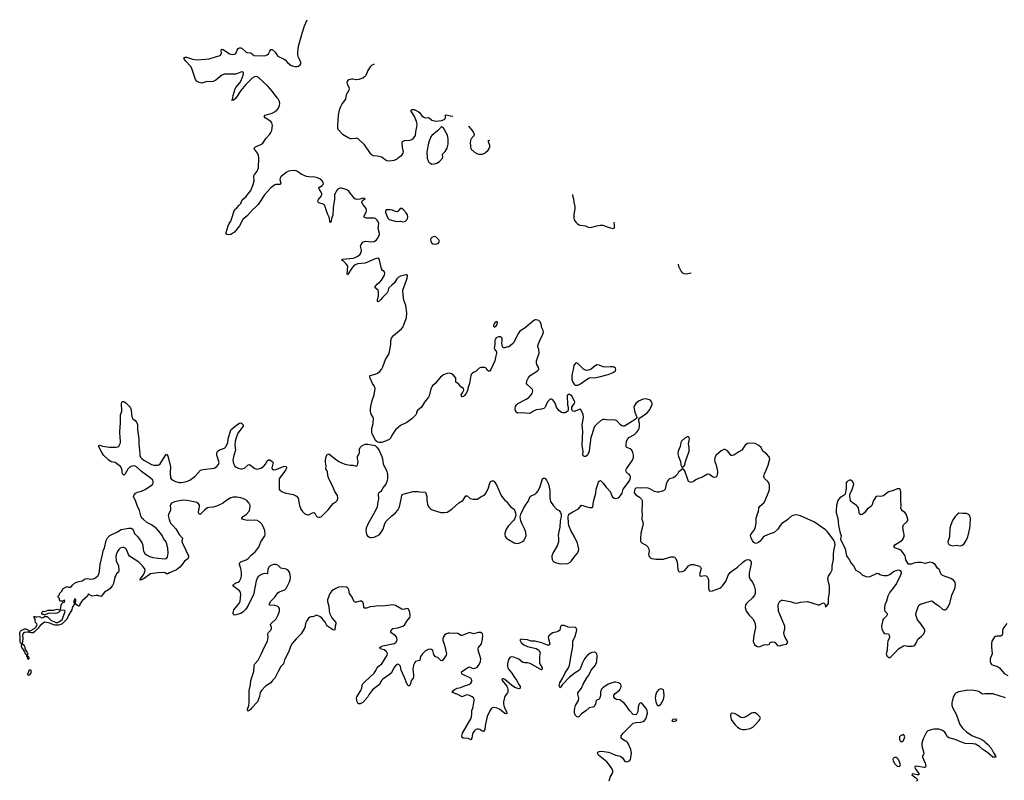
# Model space of a CAD drawing. Header units: inches. Extents: x 1449224 to 1618377, y 389895 to 532950.
# Tile 77 of 105: x 1534655 to 1550311, y 520861 to 532950. Entities that reach past the tile are written whole.
import ezdxf

# ---------------------------------------------------------------- set-up
doc = ezdxf.new("R2010")
doc.units = ezdxf.units.IN
doc.header["$MEASUREMENT"] = 0
for name, color, linetype in [('B5532', 7, 'Continuous'), ('B5533', 7, 'Continuous'), ('B5542', 7, 'Continuous'), ('B5543', 7, 'Continuous'), ('B5552', 7, 'Continuous')]:
    doc.layers.add(name, color=color, linetype=linetype)

msp = doc.modelspace()

# ---------------------------------------------------------------- linework, layer by layer
at = {"layer": 'B5532', "color": 6, "elevation": 500}
for points in [[(1538436, 530000), (1538410, 529973), (1538358, 529930), (1538270, 529835), (1538204, 529776), (1538150, 529676), (1538070, 529574), (1538041, 529550), (1538010, 529536), (1537970, 529531), (1537950, 529536), (1537936, 529550), (1537936, 529570), (1537970, 529671), (1537986, 529710), (1538010, 529747), (1538023, 529777), (1538069, 529930), (1538110, 529962), (1538146, 530000)], [(1539646, 530000), (1539640, 529950), (1539635, 529845), (1539612, 529790), (1539610, 529749), (1539590, 529729), (1539578, 529810), (1539550, 529865), (1539509, 529989), (1539500, 530000)], [(1540000, 529057), (1539987, 529053), (1539965, 529035), (1539937, 529003), (1539870, 528897), (1539864, 528904), (1539871, 529031), (1539862, 529050), (1539838, 529078), (1539797, 529117), (1539773, 529130), (1539781, 529139), (1539795, 529145), (1539959, 529161), (1539990, 529171), (1540000, 529177)], [(1540000, 523694), (1539990, 523693), (1539979, 523699), (1539967, 523710), (1539944, 523770), (1539901, 523830), (1539889, 523890), (1539880, 523910), (1539870, 523922), (1539852, 523932), (1539790, 523937), (1539725, 523930), (1539682, 523910), (1539621, 523870), (1539589, 523830), (1539570, 523787), (1539552, 523730), (1539550, 523702), (1539570, 523630), (1539577, 523550), (1539588, 523508), (1539621, 523441), (1539682, 523370), (1539684, 523350), (1539672, 523310), (1539666, 523254), (1539650, 523249), (1539630, 523257), (1539550, 523313), (1539536, 523330), (1539515, 523375), (1539460, 523440), (1539430, 523464), (1539370, 523484), (1539333, 523467), (1539310, 523461), (1539290, 523462), (1539270, 523456), (1539250, 523439), (1539214, 523390), (1539198, 523350), (1539187, 523290), (1539132, 523188), (1539050, 523110), (1538990, 523037), (1538959, 522990), (1538936, 522910), (1538865, 522775), (1538848, 522712), (1538810, 522670), (1538758, 522582), (1538710, 522484), (1538674, 522446), (1538648, 522410), (1538564, 522356), (1538500, 522290), (1538481, 522259), (1538470, 522193), (1538434, 522106), (1538341, 522010), (1538319, 521981), (1538290, 521961), (1538284, 521964), (1538275, 521990), (1538301, 522050), (1538306, 522094), (1538304, 522290), (1538323, 522377), (1538333, 522450), (1538376, 522590), (1538386, 522690), (1538396, 522710), (1538448, 522772), (1538502, 522878), (1538541, 522970), (1538597, 523070), (1538608, 523130), (1538602, 523190), (1538613, 523210), (1538650, 523247), (1538659, 523270), (1538658, 523290), (1538642, 523330), (1538647, 523350), (1538731, 523429), (1538765, 523490), (1538786, 523550), (1538784, 523590), (1538774, 523610), (1538761, 523621), (1538750, 523630), (1538710, 523640), (1538625, 523645), (1538621, 523650), (1538625, 523670), (1538649, 523710), (1538714, 523770), (1538759, 523841), (1538783, 523857), (1538870, 523889), (1538890, 523909), (1538947, 524013), (1538957, 524050), (1538959, 524090), (1538950, 524159), (1538930, 524189), (1538890, 524219), (1538810, 524232), (1538759, 524279), (1538730, 524290), (1538690, 524290), (1538639, 524270), (1538615, 524250), (1538604, 524230), (1538599, 524210), (1538598, 524150), (1538590, 524145), (1538546, 524146), (1538510, 524139), (1538452, 524108), (1538434, 524086), (1538416, 524030), (1538373, 523810), (1538323, 523717), (1538290, 523641), (1538250, 523580), (1538210, 523539), (1538170, 523513), (1538090, 523490), (1538067, 523487), (1538056, 523496), (1538050, 523510), (1538050, 523530), (1538062, 523570), (1538106, 523630), (1538146, 523670), (1538162, 523710), (1538171, 523811), (1538167, 523850), (1538152, 523872), (1538043, 523950), (1538055, 523970), (1538076, 523990), (1538090, 523998), (1538130, 524009), (1538150, 524026), (1538174, 524070), (1538184, 524110), (1538182, 524162), (1538171, 524230), (1538151, 524290), (1538152, 524310), (1538170, 524336), (1538255, 524365), (1538290, 524388), (1538338, 524442), (1538398, 524490), (1538456, 524564), (1538492, 524650), (1538553, 524747), (1538558, 524770), (1538551, 524829), (1538538, 524870), (1538510, 524925), (1538469, 524970), (1538430, 524991), (1538390, 524994), (1538270, 524988), (1538190, 525010), (1538190, 525030), (1538210, 525052), (1538262, 525090), (1538302, 525138), (1538316, 525170), (1538319, 525230), (1538301, 525270), (1538265, 525310), (1538230, 525330), (1538173, 525350), (1538110, 525362), (1538050, 525363), (1538010, 525351), (1537950, 525312), (1537882, 525258), (1537784, 525216), (1537730, 525201), (1537670, 525198), (1537643, 525190), (1537600, 525160), (1537530, 525089), (1537510, 525091), (1537499, 525110), (1537496, 525130), (1537512, 525210), (1537512, 525232), (1537505, 525250), (1537470, 525276), (1537430, 525289), (1537313, 525310), (1537250, 525313), (1537115, 525285), (1537070, 525266), (1537056, 525250), (1537048, 525230), (1537055, 525175), (1537052, 525150), (1537023, 525090), (1537018, 525070), (1537030, 525006), (1537055, 524950), (1537089, 524909), (1537139, 524859), (1537190, 524769), (1537242, 524710), (1537236, 524664), (1537242, 524630), (1537342, 524430), (1537340, 524410), (1537330, 524381), (1537277, 524343), (1537240, 524290), (1537203, 524250), (1537150, 524208), (1537110, 524188), (1537039, 524161), (1537010, 524145), (1536990, 524144), (1536970, 524157), (1536945, 524165), (1536850, 524159), (1536737, 524143), (1536635, 524070), (1536590, 524046), (1536574, 524046), (1536570, 524041), (1536564, 524050), (1536619, 524121), (1536643, 524170), (1536648, 524210), (1536640, 524230), (1536610, 524272), (1536550, 524329), (1536403, 524423), (1536385, 524450), (1536352, 524530), (1536333, 524550), (1536310, 524561), (1536290, 524563), (1536251, 524550), (1536230, 524529), (1536210, 524499), (1536190, 524450), (1536185, 524415), (1536187, 524350), (1536227, 524270), (1536234, 524190), (1536224, 524170), (1536197, 524143), (1536182, 524118), (1536170, 524088), (1536147, 523990), (1536130, 523957), (1536090, 523904), (1536070, 523887), (1536004, 523850), (1535950, 523783), (1535897, 523797), (1535870, 523800), (1535810, 523787), (1535750, 523819), (1535743, 523817), (1535734, 523786), (1535648, 523712), (1535616, 523670), (1535604, 523636), (1535591, 523629), (1535558, 523650), (1535540, 523680), (1535538, 523690), (1535548, 523710), (1535547, 523727), (1535542, 523742), (1535530, 523746), (1535518, 523710), (1535522, 523650), (1535510, 523638), (1535490, 523604), (1535482, 523570), (1535425, 523475), (1535409, 523430), (1535370, 523385), (1535330, 523350), (1535310, 523339), (1535270, 523326), (1535215, 523325), (1535194, 523330), (1535137, 523357), (1535050, 523373), (1535000, 523340), (1534980, 523320), (1534950, 523278), (1534890, 523220), (1534870, 523207), (1534843, 523203), (1534815, 523210), (1534810, 523218), (1534776, 523216), (1534730, 523208), (1534710, 523194), (1534699, 523170), (1534703, 523110), (1534695, 523030), (1534710, 523019), (1534730, 522993), (1534740, 522940), (1534776, 522890), (1534783, 522870), (1534776, 522850), (1534778, 522838), (1534790, 522836), (1534803, 522810), (1534803, 522790), (1534795, 522785), (1534790, 522782), (1534784, 522790), (1534780, 522820), (1534770, 522829), (1534768, 522850), (1534750, 522865), (1534737, 522897), (1534728, 522910), (1534725, 522925), (1534690, 522970), (1534685, 522990), (1534687, 523027), (1534679, 523039), (1534670, 523042), (1534662, 523070), (1534664, 523130), (1534655, 523190), (1534657, 523210), (1534668, 523232), (1534679, 523241), (1534730, 523266), (1534754, 523270), (1534794, 523250), (1534810, 523234), (1534890, 523276), (1534910, 523295), (1534931, 523330), (1534930, 523346), (1534909, 523369), (1534899, 523390), (1534899, 523410), (1534884, 523450), (1534888, 523470), (1534902, 523462), (1534930, 523459), (1534970, 523463), (1535010, 523443), (1535034, 523450), (1535050, 523466), (1535090, 523464), (1535149, 523409), (1535230, 523367), (1535257, 523370), (1535290, 523387), (1535330, 523419), (1535374, 523530), (1535377, 523550), (1535370, 523562), (1535294, 523566), (1535292, 523550), (1535270, 523529), (1535250, 523519), (1535226, 523514), (1535130, 523519), (1535091, 523509), (1535050, 523486), (1535035, 523495), (1535018, 523498), (1535010, 523506), (1535008, 523530), (1535030, 523551), (1535055, 523545), (1535110, 523566), (1535197, 523563), (1535250, 523581), (1535290, 523572), (1535306, 523574), (1535315, 523645), (1535328, 523672), (1535346, 523694), (1535370, 523694), (1535375, 523715), (1535370, 523726), (1535344, 523716), (1535334, 523706), (1535306, 523710), (1535288, 523728), (1535286, 523750), (1535266, 523770), (1535266, 523790), (1535286, 523810), (1535286, 523830), (1535319, 523861), (1535348, 523912), (1535410, 523941), (1535434, 523930), (1535470, 523931), (1535502, 523970), (1535528, 523992), (1535590, 524023), (1535650, 524033), (1535695, 524065), (1535730, 524069), (1535790, 524059), (1535830, 524061), (1535863, 524077), (1535898, 524110), (1535919, 524150), (1535936, 524290), (1535970, 524451), (1535985, 524510), (1536005, 524555), (1536030, 524670), (1536050, 524717), (1536090, 524753), (1536208, 524810), (1536270, 524846), (1536390, 524870), (1536430, 524867), (1536454, 524850), (1536483, 524783), (1536532, 524730), (1536602, 524630), (1536615, 524595), (1536617, 524537), (1536624, 524504), (1536646, 524466), (1536670, 524445), (1536720, 524420), (1536770, 524404), (1536950, 524382), (1536990, 524388), (1537006, 524410), (1537014, 524470), (1537011, 524550), (1536991, 524630), (1536982, 524650), (1536942, 524702), (1536920, 524750), (1536895, 524790), (1536830, 524865), (1536750, 524922), (1536679, 524959), (1536618, 525010), (1536600, 525030), (1536584, 525064), (1536559, 525150), (1536521, 525230), (1536503, 525290), (1536467, 525370), (1536470, 525390), (1536497, 525423), (1536530, 525439), (1536590, 525458), (1536650, 525484), (1536750, 525551), (1536771, 525570), (1536780, 525590), (1536779, 525610), (1536770, 525630), (1536730, 525670), (1536592, 525770), (1536510, 525841), (1536490, 525852), (1536470, 525857), (1536430, 525851), (1536396, 525830), (1536373, 525807), (1536330, 525734), (1536310, 525712), (1536291, 525731), (1536280, 525810), (1536258, 525850), (1536174, 525914), (1536110, 525925), (1536071, 525950), (1535990, 526030), (1535950, 526090), (1535909, 526170), (1535915, 526185), (1535930, 526187), (1535974, 526174), (1536083, 526157), (1536190, 526157), (1536230, 526168), (1536239, 526181), (1536257, 526223), (1536260, 526250), (1536251, 526310), (1536248, 526392), (1536258, 526550), (1536257, 526670), (1536277, 526730), (1536276, 526850), (1536279, 526870), (1536290, 526881), (1536310, 526881), (1536350, 526854), (1536411, 526790), (1536429, 526750), (1536434, 526674), (1536444, 526624), (1536450, 526610), (1536490, 526578), (1536510, 526554), (1536530, 526514), (1536531, 526430), (1536548, 526290), (1536550, 526210), (1536563, 526050), (1536566, 526026), (1536578, 525998), (1536590, 525983), (1536630, 525949), (1536750, 525882), (1536790, 525871), (1536850, 525872), (1536870, 525877), (1536891, 525890), (1536955, 525990), (1536970, 526020), (1536990, 526044), (1537011, 526011), (1537055, 525850), (1537048, 525750), (1537052, 525670), (1537065, 525650), (1537092, 525630), (1537131, 525609), (1537190, 525595), (1537230, 525595), (1537310, 525608), (1537358, 525630), (1537447, 525693), (1537530, 525790), (1537570, 525802), (1537750, 525824), (1537790, 525846), (1537817, 525883), (1537825, 525910), (1537824, 525930), (1537792, 526030), (1537791, 526069), (1537797, 526083), (1537810, 526099), (1537830, 526112), (1537910, 526140), (1537930, 526155), (1537950, 526192), (1537963, 526230), (1537969, 526290), (1538014, 526430), (1538110, 526510), (1538150, 526535), (1538170, 526542), (1538190, 526534), (1538208, 526510), (1538209, 526490), (1538124, 526376), (1538100, 526320), (1538081, 526250), (1538076, 526190), (1538089, 526110), (1538058, 526022), (1538046, 525950), (1538054, 525894), (1538076, 525856), (1538097, 525837), (1538130, 525820), (1538170, 525810), (1538190, 525810), (1538230, 525822), (1538290, 525875), (1538310, 525878), (1538396, 525816), (1538427, 525807), (1538450, 525809), (1538490, 525821), (1538532, 525850), (1538570, 525890), (1538590, 525937), (1538610, 525956), (1538630, 525952), (1538668, 525930), (1538685, 525910), (1538667, 525830), (1538672, 525810), (1538690, 525793), (1538730, 525799), (1538850, 525850), (1538873, 525853), (1538891, 525850), (1538898, 525830), (1538894, 525810), (1538884, 525790), (1538790, 525671), (1538781, 525650), (1538781, 525510), (1538783, 525490), (1538792, 525472), (1538823, 525450), (1538870, 525430), (1539004, 525404), (1539057, 525377), (1539083, 525343), (1539103, 525230), (1539128, 525170), (1539150, 525135), (1539190, 525097), (1539230, 525078), (1539250, 525080), (1539310, 525114), (1539330, 525118), (1539349, 525109), (1539370, 525062), (1539386, 525050), (1539410, 525042), (1539430, 525041), (1539451, 525049), (1539561, 525159), (1539639, 525261), (1539689, 525290), (1539710, 525314), (1539714, 525350), (1539709, 525390), (1539667, 525450), (1539623, 525550), (1539570, 525650), (1539556, 525704), (1539548, 525768), (1539525, 525810), (1539528, 525852), (1539517, 525917), (1539517, 525950), (1539530, 526006), (1539550, 526047), (1539570, 526048), (1539670, 525968), (1539730, 525927), (1539770, 525907), (1539830, 525887), (1539910, 525871), (1539950, 525871), (1539990, 525858), (1540000, 525858)]]:
    msp.add_lwpolyline(points, dxfattribs=at)
msp.add_lwpolyline([(1534790, 522529), (1534786, 522550), (1534810, 522622), (1534830, 522610), (1534834, 522586), (1534830, 522570), (1534810, 522540)], close=True, dxfattribs=at)
at = {"layer": 'B5533', "color": 6, "elevation": 500}
for points in [[(1538031, 531669), (1538038, 531682), (1538050, 531745), (1538082, 531850), (1538090, 531870), (1538154, 531946), (1538176, 531984), (1538211, 532070), (1538216, 532096), (1538215, 532110), (1538210, 532116), (1538190, 532122), (1538170, 532117), (1538090, 532084), (1537910, 532082), (1537870, 532067), (1537773, 531987), (1537732, 531968), (1537710, 531964), (1537633, 531967), (1537585, 531950), (1537550, 531943), (1537510, 531949), (1537475, 531970), (1537450, 532000), (1537395, 532175), (1537371, 532211), (1537295, 532290), (1537269, 532330), (1537269, 532350), (1537285, 532355), (1537308, 532352), (1537402, 532322), (1537470, 532312), (1537610, 532321), (1537670, 532330), (1537770, 532361), (1537827, 532373), (1537850, 532385), (1537864, 532410), (1537861, 532470), (1537870, 532483), (1537890, 532478), (1537990, 532408), (1538010, 532401), (1538050, 532397), (1538070, 532400), (1538090, 532410), (1538112, 532468), (1538130, 532490), (1538150, 532501), (1538170, 532504), (1538190, 532495), (1538254, 532434), (1538270, 532426), (1538330, 532421), (1538367, 532390), (1538383, 532383), (1538530, 532373), (1538570, 532380), (1538591, 532389), (1538610, 532409), (1538630, 532449), (1538650, 532476), (1538670, 532476), (1538716, 532436), (1538744, 532390), (1538761, 532370), (1538790, 532352), (1538849, 532329), (1538874, 532314), (1538913, 532270), (1538970, 532224), (1539030, 532208), (1539065, 532205), (1539090, 532213), (1539116, 532230), (1539125, 532250), (1539126, 532270), (1539111, 532310), (1539089, 532349), (1539080, 532390), (1539079, 532430), (1539087, 532530), (1539150, 532750), (1539184, 532850), (1539224, 532950)], [(1538146, 530000), (1538155, 530010), (1538170, 530031), (1538194, 530086), (1538250, 530134), (1538310, 530206), (1538330, 530236), (1538370, 530333), (1538382, 530390), (1538376, 530450), (1538378, 530470), (1538388, 530492), (1538427, 530533), (1538450, 530593), (1538458, 530750), (1538452, 530790), (1538437, 530830), (1538391, 530890), (1538381, 530910), (1538403, 530930), (1538490, 530964), (1538523, 530990), (1538573, 531067), (1538633, 531130), (1538650, 531158), (1538662, 531190), (1538671, 531230), (1538673, 531270), (1538671, 531290), (1538663, 531310), (1538648, 531330), (1538560, 531390), (1538543, 531410), (1538557, 531430), (1538670, 531464), (1538719, 531490), (1538744, 531510), (1538770, 531545), (1538788, 531590), (1538791, 531610), (1538784, 531650), (1538766, 531690), (1538751, 531710), (1538674, 531810), (1538604, 531890), (1538450, 532029), (1538430, 532044), (1538410, 532047), (1538390, 532043), (1538350, 532020), (1538250, 531922), (1538174, 531826), (1538090, 531705), (1538050, 531667), (1538031, 531669)], [(1540000, 531995), (1539950, 532006), (1539930, 532006), (1539890, 531995), (1539875, 531985), (1539863, 531970), (1539859, 531950), (1539862, 531930), (1539890, 531870), (1539895, 531850), (1539890, 531830), (1539847, 531753), (1539835, 531685), (1539783, 531617), (1539755, 531565), (1539737, 531510), (1539721, 531430), (1539706, 531266), (1539706, 531226), (1539712, 531210), (1539788, 531130), (1539890, 531070), (1539910, 531063), (1539930, 531061), (1540000, 531069)], [(1539500, 530000), (1539491, 530011), (1539479, 530019), (1539410, 530040), (1539399, 530050), (1539398, 530070), (1539405, 530090), (1539453, 530150), (1539459, 530170), (1539458, 530190), (1539449, 530210), (1539422, 530250), (1539414, 530270), (1539422, 530290), (1539465, 530315), (1539481, 530330), (1539485, 530350), (1539465, 530390), (1539430, 530423), (1539390, 530439), (1539350, 530446), (1539251, 530451), (1539217, 530457), (1539130, 530494), (1539070, 530538), (1539050, 530547), (1539007, 530553), (1538930, 530543), (1538890, 530523), (1538807, 530450), (1538797, 530430), (1538794, 530410), (1538808, 530350), (1538804, 530336), (1538791, 530329), (1538730, 530333), (1538710, 530327), (1538650, 530276), (1538550, 530164), (1538445, 530010), (1538436, 530000)], [(1540000, 530097), (1539985, 530105), (1539913, 530190), (1539890, 530226), (1539870, 530242), (1539830, 530258), (1539770, 530270), (1539750, 530270), (1539721, 530259), (1539708, 530250), (1539694, 530230), (1539669, 530190), (1539662, 530170), (1539662, 530090), (1539650, 530035), (1539646, 530000)]]:
    msp.add_lwpolyline(points, dxfattribs=at)
msp.add_lwpolyline([(1538031, 531669), (1538031, 531669), (1538030, 531666)], close=True, dxfattribs=at)
at = {"layer": 'B5542', "color": 6, "elevation": 500}
for points in [[(1540000, 529177), (1540030, 529194), (1540070, 529224), (1540085, 529250), (1540089, 529289), (1540076, 529350), (1540084, 529376), (1540110, 529413), (1540150, 529430), (1540202, 529422), (1540250, 529420), (1540290, 529427), (1540328, 529450), (1540347, 529470), (1540376, 529530), (1540379, 529550), (1540356, 529630), (1540365, 529710), (1540352, 529750), (1540336, 529770), (1540312, 529790), (1540290, 529798), (1540170, 529796), (1540150, 529800), (1540131, 529811), (1540130, 529830), (1540162, 529890), (1540170, 529910), (1540171, 529930), (1540163, 529950), (1540121, 530000)], [(1543478, 530000), (1543480, 529990), (1543480, 529950), (1543464, 529850), (1543464, 529790), (1543470, 529769), (1543496, 529730), (1543524, 529704), (1543549, 529690), (1543570, 529683), (1543650, 529674), (1543695, 529655), (1543730, 529649), (1543755, 529650), (1543830, 529673), (1543890, 529685), (1543910, 529685), (1543930, 529683), (1544010, 529651), (1544088, 529632), (1544110, 529634), (1544114, 529646), (1544112, 529688), (1544105, 529734)], [(1540000, 525858), (1540010, 525858), (1540029, 525871), (1540034, 525890), (1540036, 525930), (1540029, 525970), (1540029, 526010), (1540054, 526050), (1540059, 526070), (1540056, 526124), (1540068, 526150), (1540100, 526180), (1540126, 526194), (1540150, 526201), (1540190, 526201), (1540310, 526182), (1540335, 526155), (1540370, 526102), (1540411, 526010), (1540423, 525970), (1540435, 525890), (1540494, 525770), (1540500, 525750), (1540504, 525730), (1540504, 525650), (1540495, 525610), (1540475, 525570), (1540430, 525510), (1540412, 525470), (1540398, 525450), (1540366, 525430), (1540355, 525410), (1540358, 525330), (1540348, 525288), (1540340, 525210), (1540313, 525150), (1540190, 524930), (1540167, 524867), (1540159, 524830), (1540168, 524768), (1540185, 524745), (1540209, 524729), (1540230, 524722), (1540250, 524719), (1540290, 524727), (1540370, 524763), (1540393, 524787), (1540435, 524850), (1540459, 524941), (1540481, 524979), (1540570, 525063), (1540630, 525111), (1540666, 525154), (1540692, 525210), (1540722, 525330), (1540729, 525390), (1540750, 525407), (1540790, 525422), (1540910, 525451), (1540990, 525451), (1541010, 525446), (1541110, 525442), (1541128, 525370), (1541127, 525310), (1541138, 525250), (1541150, 525219), (1541170, 525193), (1541193, 525173), (1541230, 525152), (1541350, 525115), (1541405, 525115), (1541450, 525122), (1541527, 525173), (1541637, 525270), (1541701, 525310), (1541750, 525385), (1541770, 525385), (1541819, 525339), (1541867, 525327), (1541910, 525327), (1541930, 525331), (1542004, 525376), (1542030, 525387), (1542050, 525403), (1542071, 525429), (1542110, 525510), (1542125, 525570), (1542143, 525610), (1542150, 525617), (1542170, 525621), (1542190, 525619), (1542201, 525610), (1542238, 525558), (1542311, 525390), (1542335, 525350), (1542370, 525311), (1542396, 525290), (1542461, 525210), (1542516, 525170), (1542541, 525110), (1542546, 525070), (1542521, 525010), (1542507, 524990), (1542421, 524899), (1542389, 524850), (1542369, 524789), (1542368, 524768), (1542376, 524736), (1542398, 524710), (1542427, 524687), (1542516, 524636), (1542550, 524626), (1542590, 524630), (1542610, 524637), (1542650, 524656), (1542670, 524673), (1542694, 524710), (1542706, 524754), (1542701, 524801), (1542687, 524847), (1542644, 524930), (1542624, 524984), (1542613, 525050), (1542621, 525090), (1542673, 525190), (1542709, 525250), (1542741, 525290), (1542773, 525370), (1542790, 525384), (1542850, 525407), (1542870, 525423), (1542898, 525462), (1542932, 525530), (1542970, 525650), (1542990, 525671), (1543010, 525656), (1543030, 525631), (1543064, 525570), (1543083, 525470), (1543087, 525347), (1543097, 525290), (1543141, 525221), (1543191, 525170), (1543231, 525150), (1543256, 525116), (1543267, 525090), (1543264, 525050), (1543247, 524987), (1543245, 524885), (1543221, 524790), (1543215, 524750), (1543223, 524710), (1543221, 524650), (1543200, 524590), (1543133, 524470), (1543118, 524430), (1543115, 524410), (1543123, 524370), (1543134, 524350), (1543150, 524334), (1543190, 524316), (1543250, 524304), (1543370, 524305), (1543410, 524328), (1543429, 524350), (1543487, 524430), (1543522, 524470), (1543534, 524490), (1543545, 524530), (1543543, 524557), (1543526, 524630), (1543476, 524730), (1543417, 524830), (1543389, 524910), (1543381, 524950), (1543377, 525050), (1543389, 525090), (1543449, 525130), (1543542, 525178), (1543590, 525233), (1543610, 525230), (1543673, 525207), (1543723, 525197), (1543750, 525198), (1543768, 525210), (1543776, 525244), (1543778, 525290), (1543816, 525424), (1543824, 525490), (1543859, 525601), (1543870, 525618), (1543890, 525626), (1543930, 525591), (1543979, 525519), (1544044, 525450), (1544077, 525370), (1544110, 525344), (1544130, 525339), (1544170, 525351), (1544190, 525364), (1544210, 525387), (1544233, 525427), (1544252, 525488), (1544350, 525622), (1544368, 525670), (1544368, 525690), (1544358, 525710), (1544345, 525725), (1544310, 525750), (1544296, 525770), (1544295, 525790), (1544302, 525810), (1544398, 525950), (1544414, 525990), (1544417, 526030), (1544407, 526070), (1544386, 526110), (1544364, 526130), (1544310, 526150), (1544301, 526161), (1544296, 526190), (1544306, 526250), (1544325, 526290), (1544343, 526310), (1544430, 526358), (1544464, 526390), (1544496, 526430), (1544505, 526450), (1544512, 526490), (1544510, 526530), (1544499, 526570), (1544501, 526599), (1544517, 526623), (1544590, 526668), (1544630, 526700), (1544662, 526738), (1544712, 526828), (1544713, 526850), (1544707, 526870), (1544691, 526891), (1544670, 526907), (1544610, 526925), (1544570, 526920), (1544494, 526886), (1544451, 526850), (1544425, 526810), (1544420, 526790), (1544437, 526710), (1544463, 526650), (1544466, 526630), (1544458, 526610), (1544444, 526596), (1544270, 526489), (1544250, 526489), (1544230, 526497), (1544210, 526512), (1544150, 526576), (1544130, 526585), (1544090, 526590), (1544030, 526585), (1543990, 526588), (1543950, 526597), (1543930, 526595), (1543890, 526572), (1543830, 526524), (1543797, 526483), (1543783, 526457), (1543759, 526370), (1543736, 526310), (1543714, 526146), (1543710, 526090), (1543702, 526058), (1543679, 526021), (1543650, 526005), (1543628, 526010), (1543609, 526029), (1543614, 526086), (1543600, 526190), (1543608, 526410), (1543600, 526510), (1543620, 526630), (1543614, 526674), (1543583, 526743), (1543570, 526758), (1543550, 526755), (1543490, 526729), (1543470, 526725), (1543449, 526729), (1543440, 526740), (1543435, 526755), (1543435, 526790), (1543454, 526826), (1543478, 526850), (1543482, 526870), (1543434, 526970), (1543410, 526989), (1543390, 526998), (1543362, 526978), (1543363, 526830), (1543378, 526790), (1543377, 526757), (1543371, 526729), (1543330, 526704), (1543310, 526699), (1543290, 526702), (1543270, 526709), (1543230, 526737), (1543192, 526792), (1543170, 526853), (1543150, 526889), (1543130, 526910), (1543110, 526920), (1543090, 526918), (1543050, 526875), (1543026, 526830), (1543018, 526802), (1543010, 526789), (1542988, 526772), (1542950, 526762), (1542870, 526751), (1542827, 526730), (1542795, 526705), (1542768, 526692), (1542630, 526701), (1542570, 526698), (1542550, 526710), (1542535, 526750), (1542533, 526770), (1542539, 526801), (1542554, 526830), (1542575, 526850), (1542710, 526920), (1542750, 526945), (1542790, 526985), (1542805, 527010), (1542814, 527050), (1542807, 527070), (1542790, 527092), (1542730, 527144), (1542716, 527170), (1542721, 527210), (1542738, 527250), (1542770, 527296), (1542890, 527368), (1542909, 527390), (1542905, 527425), (1542877, 527470), (1542873, 527493), (1542874, 527530), (1542913, 527650), (1542910, 527708), (1542893, 527750), (1542893, 527770), (1542930, 527861), (1542976, 527950), (1542985, 527990), (1542980, 528010), (1542960, 528050), (1542948, 528110), (1542930, 528146), (1542910, 528167), (1542870, 528179), (1542850, 528177), (1542830, 528167), (1542690, 528053), (1542610, 527997), (1542588, 527970), (1542505, 527815), (1542490, 527796), (1542430, 527747), (1542410, 527749), (1542370, 527737), (1542350, 527737), (1542334, 527750), (1542319, 527810), (1542328, 527850), (1542327, 527887), (1542308, 527908), (1542269, 527909), (1542230, 527893), (1542216, 527870), (1542210, 527850), (1542211, 527790), (1542201, 527730), (1542208, 527710), (1542235, 527670), (1542237, 527650), (1542225, 527610), (1542210, 527530), (1542146, 527390), (1542130, 527365), (1542110, 527366), (1542096, 527376), (1542070, 527409), (1542050, 527424), (1541990, 527423), (1541963, 527410), (1541915, 527365), (1541870, 527345), (1541850, 527329), (1541833, 527310), (1541827, 527293), (1541808, 527170), (1541781, 527090), (1541773, 527050), (1541750, 527004), (1541730, 526975), (1541710, 526962), (1541690, 526958), (1541678, 526970), (1541675, 526990), (1541698, 527022), (1541718, 527062), (1541714, 527090), (1541670, 527113), (1541636, 527156), (1541588, 527188), (1541589, 527250), (1541581, 527270), (1541550, 527306), (1541523, 527323), (1541490, 527331), (1541450, 527326), (1541396, 527304), (1541345, 527270), (1541259, 527170), (1541217, 527130), (1541195, 527085), (1541167, 526973), (1541155, 526950), (1541091, 526870), (1541043, 526790), (1540980, 526740), (1540965, 526710), (1540964, 526690), (1540955, 526670), (1540890, 526604), (1540810, 526549), (1540710, 526499), (1540671, 526470), (1540631, 526430), (1540578, 526350), (1540557, 526303), (1540530, 526279), (1540471, 526249), (1540410, 526229), (1540368, 526228), (1540340, 526240), (1540319, 526259), (1540259, 526370), (1540254, 526390), (1540255, 526450), (1540274, 526530), (1540279, 526610), (1540270, 526638), (1540242, 526682), (1540233, 526730), (1540233, 526770), (1540245, 526830), (1540261, 526899), (1540293, 526990), (1540306, 527090), (1540292, 527130), (1540267, 527170), (1540227, 527250), (1540221, 527279), (1540224, 527290), (1540230, 527294), (1540310, 527314), (1540347, 527333), (1540381, 527359), (1540410, 527390), (1540432, 527430), (1540472, 527548), (1540517, 527623), (1540535, 527670), (1540557, 527790), (1540557, 527850), (1540567, 527890), (1540597, 527930), (1540724, 528036), (1540751, 528069), (1540760, 528090), (1540804, 528210), (1540809, 528289), (1540795, 528410), (1540761, 528490), (1540751, 528571), (1540748, 528650), (1540808, 528810), (1540823, 528870), (1540819, 528890), (1540810, 528895), (1540794, 528894), (1540710, 528873), (1540673, 528850), (1540654, 528830), (1540615, 528765), (1540570, 528731), (1540527, 528690), (1540517, 528670), (1540507, 528630), (1540496, 528610), (1540424, 528536), (1540390, 528495), (1540370, 528477), (1540350, 528467), (1540344, 528470), (1540342, 528490), (1540361, 528559), (1540363, 528623), (1540353, 528653), (1540309, 528690), (1540310, 528710), (1540347, 528750), (1540383, 528777), (1540410, 528810), (1540455, 528890), (1540462, 528922), (1540453, 528950), (1540426, 528966), (1540407, 528990), (1540374, 529134), (1540358, 529158), (1540350, 529162), (1540310, 529151), (1540150, 529079), (1540031, 529069), (1540000, 529057)], [(1545126, 529063), (1545130, 529030), (1545171, 528950), (1545190, 528927), (1545215, 528915), (1545250, 528913), (1545330, 528928), (1545331, 528929)], [(1544026, 520854), (1544044, 520910), (1544078, 520962), (1544085, 520990), (1544084, 521010), (1544068, 521050), (1544050, 521080), (1543990, 521154), (1543860, 521260), (1543844, 521290), (1543849, 521310), (1543870, 521321), (1543910, 521325), (1544010, 521311), (1544050, 521299), (1544130, 521260), (1544210, 521243), (1544238, 521218), (1544270, 521171), (1544290, 521159), (1544310, 521156), (1544350, 521171), (1544367, 521193), (1544375, 521225), (1544381, 521290), (1544371, 521350), (1544337, 521437), (1544321, 521461), (1544310, 521472), (1544244, 521510), (1544221, 521530), (1544217, 521550), (1544221, 521570), (1544249, 521610), (1544410, 521767), (1544450, 521781), (1544530, 521785), (1544570, 521796), (1544589, 521810), (1544615, 521845), (1544629, 521890), (1544636, 521930), (1544633, 521970), (1544613, 522010), (1544550, 522085), (1544530, 522092), (1544510, 522084), (1544499, 522061), (1544491, 522030), (1544484, 521950), (1544470, 521918), (1544450, 521902), (1544410, 521909), (1544350, 521969), (1544300, 522050), (1544267, 522087), (1544198, 522138), (1544145, 522145), (1544120, 522160), (1544103, 522190), (1544104, 522216), (1544121, 522239), (1544190, 522294), (1544204, 522310), (1544215, 522330), (1544218, 522350), (1544218, 522370), (1544209, 522390), (1544178, 522410), (1544130, 522423), (1544110, 522421), (1544010, 522390), (1543925, 522330), (1543908, 522310), (1543890, 522270), (1543890, 522210), (1543880, 522170), (1543867, 522153), (1543822, 522130), (1543813, 522070), (1543790, 522035), (1543770, 522023), (1543710, 522012), (1543657, 521963), (1543590, 521920), (1543548, 521872), (1543530, 521865), (1543510, 521873), (1543493, 521890), (1543478, 521930), (1543476, 521970), (1543483, 522010), (1543494, 522050), (1543538, 522130), (1543545, 522165), (1543543, 522190), (1543528, 522230), (1543528, 522250), (1543590, 522327), (1543613, 522390), (1543671, 522489), (1543704, 522530), (1543740, 522610), (1543810, 522690), (1543831, 522750), (1543838, 522838), (1543830, 522870), (1543821, 522881), (1543811, 522891), (1543790, 522898), (1543750, 522894), (1543730, 522884), (1543690, 522855), (1543650, 522812), (1543630, 522783), (1543604, 522730), (1543568, 522632), (1543554, 522610), (1543490, 522569), (1543400, 522500), (1543283, 522377), (1543250, 522333), (1543237, 522350), (1543233, 522370), (1543245, 522410), (1543292, 522488), (1543329, 522571), (1543383, 522650), (1543397, 522690), (1543410, 522750), (1543422, 522850), (1543452, 522990), (1543449, 523050), (1543453, 523070), (1543490, 523154), (1543514, 523250), (1543510, 523276), (1543491, 523291), (1543375, 523295), (1543310, 523320), (1543290, 523323), (1543270, 523321), (1543253, 523307), (1543242, 523250), (1543225, 523230), (1543201, 523219), (1543130, 523206), (1543104, 523190), (1543070, 523158), (1543060, 523130), (1543061, 523110), (1543086, 523030), (1543070, 523009), (1543049, 523009), (1542940, 523050), (1542890, 523063), (1542850, 523070), (1542790, 523071), (1542730, 523094), (1542657, 523097), (1542630, 523103), (1542610, 523094), (1542617, 523070), (1542630, 523050), (1542670, 523015), (1542731, 522990), (1542870, 522956), (1542911, 522930), (1542930, 522890), (1542922, 522830), (1542922, 522730), (1542927, 522710), (1542963, 522650), (1542964, 522630), (1542950, 522618), (1542930, 522625), (1542770, 522718), (1542730, 522728), (1542688, 522728), (1542655, 522735), (1542590, 522788), (1542510, 522820), (1542470, 522825), (1542447, 522813), (1542430, 522781), (1542411, 522710), (1542409, 522670), (1542415, 522650), (1542425, 522630), (1542482, 522562), (1542513, 522510), (1542554, 522454), (1542604, 522370), (1542614, 522350), (1542615, 522325), (1542610, 522318), (1542590, 522317), (1542530, 522338), (1542475, 522375), (1542370, 522462), (1542350, 522474), (1542330, 522475), (1542323, 522470), (1542325, 522450), (1542399, 522359), (1542414, 522330), (1542419, 522310), (1542417, 522270), (1542409, 522250), (1542376, 522204), (1542362, 522178), (1542347, 522110), (1542348, 522070), (1542356, 522030), (1542398, 521950), (1542404, 521930), (1542390, 521916), (1542370, 521923), (1542282, 521990), (1542230, 522015), (1542190, 522020), (1542169, 522011), (1542150, 521995), (1542132, 521968), (1542090, 521874), (1542056, 521730), (1542050, 521669), (1542037, 521643), (1542030, 521636), (1542010, 521642), (1541970, 521667), (1541950, 521675), (1541930, 521676), (1541910, 521670), (1541885, 521650), (1541863, 521617), (1541848, 521570), (1541844, 521530), (1541830, 521506), (1541790, 521525), (1541709, 521529), (1541687, 521547), (1541683, 521570), (1541695, 521610), (1541835, 521850), (1541847, 521907), (1541842, 521970), (1541858, 522010), (1541877, 522090), (1541883, 522130), (1541880, 522150), (1541870, 522170), (1541849, 522189), (1541810, 522210), (1541770, 522219), (1541750, 522216), (1541690, 522189), (1541670, 522196), (1541624, 522224), (1541549, 522250), (1541527, 522270), (1541570, 522307), (1541610, 522325), (1541670, 522338), (1541730, 522363), (1541798, 522382), (1541830, 522404), (1541846, 522430), (1541847, 522450), (1541837, 522470), (1541816, 522490), (1541721, 522530), (1541692, 522550), (1541680, 522570), (1541688, 522592), (1541790, 522660), (1541810, 522663), (1541850, 522645), (1541870, 522640), (1541890, 522642), (1541910, 522648), (1541930, 522662), (1541950, 522684), (1541966, 522710), (1541982, 522750), (1541987, 522790), (1541943, 522930), (1541944, 522950), (1541953, 522970), (1541996, 523030), (1542013, 523107), (1542020, 523170), (1542016, 523190), (1541990, 523210), (1541950, 523210), (1541870, 523190), (1541810, 523210), (1541690, 523162), (1541670, 523164), (1541631, 523191), (1541610, 523198), (1541550, 523192), (1541490, 523202), (1541470, 523201), (1541430, 523184), (1541412, 523170), (1541396, 523144), (1541385, 523110), (1541384, 523090), (1541408, 523010), (1541440, 522870), (1541439, 522850), (1541386, 522770), (1541370, 522759), (1541350, 522767), (1541310, 522806), (1541262, 522830), (1541242, 522862), (1541222, 522922), (1541202, 522942), (1541188, 522948), (1541150, 522942), (1541110, 522917), (1541059, 522870), (1541026, 522830), (1541019, 522770), (1541010, 522763), (1540950, 522748), (1540925, 522715), (1540917, 522690), (1540908, 522630), (1540918, 522530), (1540916, 522504), (1540910, 522486), (1540880, 522450), (1540862, 522378), (1540850, 522361), (1540830, 522364), (1540810, 522398), (1540775, 522495), (1540722, 522610), (1540710, 522670), (1540703, 522683), (1540690, 522697), (1540670, 522705), (1540650, 522699), (1540630, 522681), (1540606, 522650), (1540566, 522570), (1540536, 522544), (1540430, 522470), (1540409, 522450), (1540396, 522430), (1540377, 522383), (1540270, 522304), (1540213, 522230), (1540190, 522190), (1540110, 522100), (1540070, 522076), (1540036, 522076), (1540021, 522110), (1540013, 522170), (1540018, 522190), (1540082, 522290), (1540094, 522330), (1540104, 522390), (1540150, 522429), (1540290, 522562), (1540310, 522590), (1540338, 522650), (1540357, 522670), (1540411, 522710), (1540499, 522850), (1540503, 522870), (1540498, 522890), (1540485, 522910), (1540450, 522934), (1540389, 522950), (1540382, 522970), (1540405, 522990), (1540430, 523000), (1540610, 523038), (1540636, 523050), (1540656, 523090), (1540652, 523132), (1540630, 523160), (1540555, 523210), (1540557, 523230), (1540570, 523253), (1540590, 523274), (1540670, 523282), (1540748, 523312), (1540773, 523327), (1540812, 523390), (1540857, 523450), (1540865, 523470), (1540866, 523494), (1540852, 523550), (1540830, 523584), (1540810, 523591), (1540763, 523577), (1540730, 523579), (1540630, 523638), (1540596, 523650), (1540547, 523647), (1540430, 523627), (1540348, 523632), (1540290, 523621), (1540230, 523616), (1540170, 523596), (1540139, 523599), (1540125, 523610), (1540120, 523670), (1540110, 523692), (1540090, 523707), (1540070, 523710), (1540010, 523694), (1540000, 523694)], [(1550000, 522233), (1549970, 522231), (1549950, 522240), (1549910, 522270), (1549890, 522278), (1549829, 522290), (1549730, 522296), (1549586, 522270), (1549548, 522252), (1549525, 522230), (1549500, 522180), (1549478, 522090), (1549479, 522050), (1549493, 522010), (1549543, 521910), (1549604, 521750), (1549650, 521682), (1549710, 521629), (1549795, 521575), (1549830, 521558), (1549930, 521523), (1549955, 521510), (1550000, 521477)], [(1550000, 521331), (1549971, 521350), (1549918, 521398), (1549853, 521433), (1549810, 521442), (1549690, 521448), (1549628, 521468), (1549530, 521510), (1549430, 521536), (1549408, 521550), (1549382, 521602), (1549365, 521625), (1549330, 521652), (1549293, 521670), (1549270, 521673), (1549190, 521672), (1549150, 521666), (1549095, 521645), (1549076, 521624), (1549021, 521519), (1549001, 521450), (1549002, 521410), (1549029, 521290), (1549028, 521272), (1549008, 521250), (1549009, 521230), (1549053, 521133), (1549063, 521090), (1549053, 521067), (1549036, 521064), (1548914, 521086), (1548890, 521081), (1548886, 521070), (1548893, 521050), (1548950, 520970), (1548953, 520950), (1548926, 520946), (1548850, 520963), (1548842, 520950), (1548902, 520902), (1548935, 520870), (1548915, 520850)]]:
    msp.add_lwpolyline(points, dxfattribs=at)
for points in [[(1540707, 529950), (1540674, 529906), (1540650, 529897), (1540630, 529900), (1540583, 529923), (1540549, 529929), (1540492, 529928), (1540470, 529910), (1540473, 529890), (1540494, 529830), (1540510, 529795), (1540530, 529773), (1540645, 529745), (1540709, 529749), (1540750, 529738), (1540790, 529748), (1540812, 529770), (1540822, 529790), (1540826, 529810), (1540819, 529850), (1540800, 529880), (1540756, 529930), (1540730, 529948)], [(1541250, 529503), (1541230, 529501), (1541207, 529490), (1541191, 529470), (1541188, 529450), (1541191, 529430), (1541205, 529405), (1541230, 529387), (1541270, 529381), (1541290, 529385), (1541308, 529392), (1541327, 529413), (1541328, 529430), (1541318, 529450), (1541270, 529497)], [(1542230, 528149), (1542210, 528134), (1542192, 528110), (1542187, 528090), (1542190, 528078), (1542198, 528070), (1542210, 528068), (1542230, 528084), (1542247, 528110), (1542253, 528133), (1542249, 528149)], [(1543510, 527494), (1543491, 527489), (1543467, 527453), (1543457, 527390), (1543443, 527350), (1543435, 527290), (1543437, 527230), (1543448, 527190), (1543470, 527155), (1543490, 527139), (1543530, 527141), (1543570, 527161), (1543667, 527233), (1543710, 527257), (1543736, 527264), (1543790, 527260), (1543870, 527273), (1544010, 527311), (1544090, 527343), (1544129, 527370), (1544134, 527390), (1544129, 527410), (1544110, 527429), (1544090, 527434), (1544050, 527435), (1543970, 527426), (1543934, 527434), (1543870, 527458), (1543830, 527464), (1543803, 527450), (1543742, 527398), (1543701, 527379), (1543670, 527375), (1543650, 527380), (1543618, 527398), (1543530, 527485)], [(1546259, 526221), (1546228, 526212), (1546191, 526190), (1546139, 526110), (1546090, 526084), (1546010, 526028), (1545990, 526022), (1545970, 526026), (1545950, 526044), (1545910, 526098), (1545870, 526117), (1545850, 526118), (1545810, 526095), (1545732, 526028), (1545710, 525990), (1545704, 525950), (1545707, 525930), (1545730, 525870), (1545752, 525770), (1545748, 525712), (1545730, 525679), (1545710, 525673), (1545690, 525677), (1545670, 525686), (1545621, 525721), (1545590, 525726), (1545504, 525676), (1545450, 525657), (1545405, 525635), (1545370, 525609), (1545330, 525595), (1545317, 525597), (1545292, 525612), (1545230, 525778), (1545210, 525806), (1545190, 525808), (1545130, 525757), (1545113, 525727), (1545085, 525695), (1545049, 525671), (1544990, 525650), (1544965, 525630), (1544950, 525610), (1544935, 525570), (1544916, 525490), (1544890, 525463), (1544810, 525443), (1544790, 525443), (1544750, 525453), (1544674, 525494), (1544650, 525503), (1544590, 525509), (1544550, 525505), (1544471, 525509), (1544450, 525502), (1544438, 525490), (1544430, 525466), (1544428, 525430), (1544450, 525396), (1544510, 525361), (1544543, 525330), (1544553, 525310), (1544555, 525255), (1544545, 525145), (1544555, 525075), (1544545, 525030), (1544548, 525010), (1544570, 524950), (1544566, 524910), (1544533, 524787), (1544524, 524704), (1544525, 524665), (1544531, 524650), (1544551, 524630), (1544616, 524596), (1544643, 524570), (1544654, 524550), (1544662, 524510), (1544656, 524450), (1544661, 524430), (1544670, 524412), (1544690, 524392), (1544705, 524385), (1544770, 524376), (1544890, 524375), (1545010, 524411), (1545050, 524414), (1545068, 524408), (1545090, 524385), (1545110, 524332), (1545119, 524210), (1545125, 524190), (1545138, 524178), (1545150, 524173), (1545190, 524178), (1545230, 524196), (1545290, 524270), (1545330, 524292), (1545370, 524292), (1545466, 524266), (1545483, 524250), (1545491, 524230), (1545466, 524130), (1545470, 524114), (1545486, 524106), (1545550, 524114), (1545570, 524111), (1545593, 524090), (1545608, 524050), (1545610, 524030), (1545605, 523965), (1545608, 523908), (1545616, 523876), (1545630, 523866), (1545670, 523871), (1545790, 523917), (1545810, 523931), (1545830, 523951), (1545886, 524030), (1545921, 524119), (1545954, 524166), (1545983, 524190), (1546070, 524248), (1546150, 524323), (1546190, 524353), (1546210, 524364), (1546250, 524371), (1546275, 524355), (1546287, 524330), (1546288, 524308), (1546255, 524155), (1546255, 524095), (1546265, 524065), (1546305, 524010), (1546332, 523952), (1546348, 523888), (1546348, 523830), (1546337, 523803), (1546312, 523768), (1546211, 523670), (1546196, 523650), (1546188, 523610), (1546208, 523550), (1546261, 523481), (1546313, 523430), (1546336, 523390), (1546349, 523349), (1546357, 523290), (1546327, 523170), (1546318, 523070), (1546322, 523050), (1546341, 523021), (1546370, 522993), (1546405, 522985), (1546430, 522988), (1546490, 523013), (1546530, 523018), (1546550, 523015), (1546570, 523021), (1546590, 523051), (1546619, 523061), (1546656, 523056), (1546670, 523047), (1546706, 523006), (1546730, 522998), (1546790, 523016), (1546850, 523027), (1546869, 523050), (1546853, 523090), (1546825, 523130), (1546809, 523171), (1546804, 523210), (1546821, 523270), (1546821, 523310), (1546745, 523485), (1546723, 523550), (1546716, 523650), (1546729, 523691), (1546750, 523714), (1546770, 523722), (1546790, 523723), (1546904, 523704), (1546970, 523682), (1547010, 523676), (1547070, 523692), (1547184, 523704), (1547350, 523651), (1547370, 523651), (1547430, 523681), (1547450, 523672), (1547465, 523650), (1547470, 523614), (1547490, 523634), (1547515, 523670), (1547518, 523682), (1547516, 523750), (1547529, 523851), (1547529, 523950), (1547513, 524010), (1547506, 524070), (1547515, 524105), (1547550, 524155), (1547572, 524208), (1547576, 524270), (1547597, 524370), (1547593, 524450), (1547598, 524510), (1547621, 524610), (1547617, 524637), (1547600, 524680), (1547501, 524810), (1547465, 524845), (1547402, 524882), (1547324, 524944), (1547281, 524970), (1547070, 525062), (1547030, 525076), (1546990, 525080), (1546951, 525070), (1546911, 525050), (1546870, 525006), (1546770, 524937), (1546746, 524910), (1546710, 524850), (1546650, 524798), (1546570, 524773), (1546499, 524741), (1546477, 524723), (1546430, 524663), (1546390, 524633), (1546366, 524626), (1546350, 524629), (1546330, 524641), (1546307, 524670), (1546287, 524710), (1546278, 524750), (1546283, 524770), (1546330, 524830), (1546352, 524870), (1546366, 524950), (1546367, 525030), (1546390, 525110), (1546400, 525130), (1546408, 525192), (1546423, 525217), (1546485, 525270), (1546510, 525306), (1546567, 525450), (1546575, 525485), (1546576, 525550), (1546567, 525590), (1546553, 525610), (1546500, 525660), (1546485, 525690), (1546497, 525730), (1546525, 525790), (1546554, 525870), (1546581, 525970), (1546579, 525990), (1546569, 526010), (1546529, 526050), (1546474, 526094), (1546443, 526150), (1546410, 526182), (1546350, 526214)], [(1545290, 526322), (1545270, 526319), (1545230, 526298), (1545178, 526250), (1545166, 526230), (1545155, 526165), (1545126, 526090), (1545122, 526050), (1545128, 526010), (1545164, 525930), (1545170, 525874), (1545190, 525834), (1545202, 525838), (1545206, 525850), (1545229, 525871), (1545244, 525930), (1545298, 526090), (1545301, 526150), (1545290, 526210), (1545304, 526290), (1545302, 526310)], [(1547870, 525629), (1547850, 525629), (1547812, 525610), (1547798, 525590), (1547795, 525550), (1547799, 525490), (1547791, 525470), (1547781, 525410), (1547766, 525394), (1547696, 525350), (1547664, 525310), (1547643, 525230), (1547635, 525150), (1547639, 525110), (1547663, 525030), (1547677, 524910), (1547702, 524790), (1547715, 524750), (1547707, 524687), (1547751, 524610), (1547778, 524538), (1547802, 524430), (1547810, 524415), (1547845, 524370), (1547874, 524314), (1547911, 524270), (1547950, 524199), (1548008, 524168), (1548050, 524128), (1548110, 524099), (1548170, 524096), (1548290, 524153), (1548312, 524150), (1548338, 524130), (1548361, 524121), (1548395, 524115), (1548450, 524118), (1548490, 524133), (1548550, 524178), (1548590, 524196), (1548630, 524207), (1548656, 524196), (1548670, 524170), (1548670, 524148), (1548657, 524110), (1548595, 523990), (1548541, 523910), (1548490, 523850), (1548460, 523790), (1548439, 523710), (1548410, 523650), (1548404, 523604), (1548405, 523570), (1548412, 523552), (1548450, 523510), (1548450, 523490), (1548436, 523470), (1548392, 523430), (1548381, 523410), (1548360, 523310), (1548362, 523270), (1548389, 523209), (1548410, 523195), (1548469, 523189), (1548482, 523170), (1548484, 523130), (1548461, 523070), (1548452, 523032), (1548449, 522931), (1548435, 522870), (1548442, 522842), (1548470, 522815), (1548490, 522815), (1548510, 522828), (1548578, 522890), (1548630, 522950), (1548710, 522998), (1548730, 523003), (1548770, 522994), (1548847, 522993), (1548870, 522997), (1548890, 523009), (1548910, 523042), (1548937, 523103), (1548996, 523150), (1549031, 523190), (1549047, 523230), (1549048, 523250), (1549044, 523264), (1548993, 523330), (1548970, 523370), (1548933, 523413), (1548905, 523490), (1548908, 523530), (1548953, 523647), (1548977, 523663), (1549030, 523674), (1549130, 523709), (1549152, 523712), (1549170, 523708), (1549211, 523670), (1549270, 523636), (1549330, 523580), (1549350, 523569), (1549370, 523569), (1549390, 523579), (1549410, 523600), (1549444, 523670), (1549478, 523802), (1549526, 523910), (1549535, 523970), (1549530, 524009), (1549503, 524043), (1549459, 524070), (1549330, 524114), (1549304, 524144), (1549288, 524190), (1549274, 524210), (1549250, 524232), (1549210, 524290), (1549170, 524320), (1549130, 524326), (1549050, 524307), (1548990, 524321), (1548930, 524322), (1548890, 524317), (1548830, 524299), (1548790, 524299), (1548783, 524303), (1548745, 524364), (1548733, 524430), (1548684, 524504), (1548670, 524517), (1548630, 524537), (1548570, 524558), (1548558, 524570), (1548558, 524590), (1548570, 524602), (1548650, 524651), (1548690, 524684), (1548707, 524710), (1548717, 524743), (1548718, 524770), (1548703, 524843), (1548700, 524890), (1548710, 524921), (1548761, 524970), (1548776, 524990), (1548777, 525010), (1548752, 525092), (1548730, 525117), (1548690, 525144), (1548670, 525169), (1548665, 525185), (1548670, 525230), (1548665, 525315), (1548666, 525446), (1548663, 525470), (1548652, 525492), (1548630, 525496), (1548610, 525493), (1548550, 525465), (1548470, 525446), (1548419, 525401), (1548390, 525384), (1548350, 525374), (1548290, 525375), (1548270, 525364), (1548250, 525340), (1548233, 525310), (1548203, 525230), (1548190, 525211), (1548132, 525170), (1548088, 525112), (1548053, 525087), (1548030, 525081), (1548010, 525097), (1547990, 525184), (1547975, 525215), (1547959, 525230), (1547890, 525275), (1547876, 525290), (1547868, 525310), (1547854, 525370), (1547854, 525406), (1547890, 525485), (1547914, 525550), (1547917, 525570), (1547915, 525590), (1547899, 525610)], [(1549590, 525105), (1549567, 525093), (1549530, 525052), (1549485, 524990), (1549459, 524919), (1549447, 524870), (1549437, 524730), (1549411, 524650), (1549416, 524630), (1549431, 524610), (1549456, 524596), (1549490, 524590), (1549550, 524596), (1549610, 524589), (1549642, 524598), (1549666, 524614), (1549704, 524670), (1549731, 524730), (1549763, 524870), (1549769, 524910), (1549774, 525030), (1549768, 525050), (1549750, 525078), (1549730, 525093), (1549710, 525101), (1549650, 525099)], [(1544850, 522315), (1544832, 522310), (1544810, 522297), (1544786, 522270), (1544768, 522228), (1544762, 522170), (1544768, 522110), (1544784, 522064), (1544790, 522056), (1544810, 522047), (1544830, 522054), (1544850, 522074), (1544890, 522144), (1544898, 522170), (1544903, 522210), (1544900, 522270), (1544890, 522298), (1544870, 522312)], [(1545090, 521835), (1545042, 521830), (1545027, 521810), (1545050, 521796), (1545090, 521806), (1545098, 521810), (1545106, 521830)], [(1546310, 521936), (1546290, 521930), (1546210, 521876), (1546170, 521859), (1546150, 521855), (1546121, 521861), (1546070, 521899), (1546030, 521917), (1545990, 521927), (1545970, 521923), (1545964, 521916), (1545955, 521890), (1545970, 521830), (1546025, 521750), (1546070, 521704), (1546110, 521680), (1546150, 521670), (1546190, 521670), (1546270, 521687), (1546310, 521708), (1546337, 521730), (1546412, 521810), (1546425, 521830), (1546432, 521850), (1546426, 521870), (1546383, 521910), (1546350, 521931)], [(1548710, 521589), (1548690, 521584), (1548663, 521570), (1548647, 521550), (1548642, 521530), (1548644, 521510), (1548654, 521490), (1548670, 521478), (1548690, 521476), (1548710, 521495), (1548730, 521550), (1548726, 521570)], [(1548570, 521225), (1548546, 521214), (1548540, 521190), (1548545, 521170), (1548570, 521124), (1548590, 521100), (1548610, 521085), (1548630, 521080), (1548650, 521088), (1548658, 521110), (1548630, 521191), (1548610, 521213), (1548590, 521224)]]:
    msp.add_lwpolyline(points, close=True, dxfattribs=at)
at = {"layer": 'B5543', "color": 6, "elevation": 500}
for points in [[(1540294, 532245), (1540250, 532220), (1540230, 532202), (1540190, 532143), (1540157, 532063), (1540140, 532040), (1540110, 532019), (1540050, 531997), (1540010, 531993), (1540000, 531995)], [(1540000, 531069), (1540010, 531070), (1540030, 531062), (1540129, 530970), (1540230, 530825), (1540260, 530800), (1540274, 530794), (1540345, 530785), (1540410, 530768), (1540436, 530756), (1540470, 530725), (1540492, 530712), (1540530, 530709), (1540610, 530719), (1540650, 530735), (1540678, 530762), (1540730, 530798), (1540742, 530810), (1540752, 530830), (1540756, 530850), (1540741, 530921), (1540735, 530985), (1540744, 531016), (1540772, 531028), (1540864, 531036), (1540890, 531044), (1540922, 531070), (1540948, 531110), (1540954, 531170), (1540972, 531248), (1540973, 531290), (1540963, 531330), (1540932, 531412), (1540903, 531463), (1540882, 531490), (1540879, 531510), (1540890, 531521), (1540910, 531524), (1540930, 531521), (1540990, 531490), (1541013, 531473), (1541050, 531422), (1541090, 531393), (1541110, 531388), (1541150, 531393), (1541168, 531388), (1541210, 531353), (1541250, 531340), (1541270, 531338), (1541370, 531346), (1541414, 531370), (1541425, 531395), (1541425, 531430), (1541430, 531436), (1541530, 531417), (1541542, 531423)], [(1541794, 531257), (1541798, 531250), (1541864, 531170), (1541884, 531130), (1541875, 531105), (1541831, 531050), (1541822, 531030), (1541819, 530990), (1541825, 530950), (1541823, 530930), (1541830, 530898), (1541834, 530890), (1541886, 530846), (1541922, 530822), (1541950, 530815), (1542010, 530815), (1542050, 530828), (1542063, 530837), (1542103, 530877), (1542119, 530901), (1542130, 530930), (1542130, 530950), (1542107, 531010), (1542112, 531028), (1542130, 531036)], [(1540121, 530000), (1540113, 530010), (1540098, 530050), (1540104, 530076), (1540129, 530090), (1540149, 530110), (1540110, 530112), (1540064, 530096), (1540010, 530091), (1540000, 530097)], [(1543445, 530169), (1543446, 530150), (1543461, 530101), (1543464, 530050), (1543478, 530000)]]:
    msp.add_lwpolyline(points, dxfattribs=at)
msp.add_lwpolyline([(1541370, 531249), (1541350, 531237), (1541297, 531183), (1541210, 531110), (1541194, 531090), (1541170, 531036), (1541156, 530990), (1541127, 530850), (1541132, 530750), (1541148, 530708), (1541163, 530683), (1541190, 530662), (1541210, 530656), (1541250, 530658), (1541290, 530669), (1541330, 530695), (1541377, 530750), (1541384, 530770), (1541378, 530810), (1541423, 530857), (1541450, 530910), (1541466, 530974), (1541470, 531050), (1541455, 531115), (1541390, 531235)], close=True, dxfattribs=at)
at = {"layer": 'B5552', "color": 6, "elevation": 500}
for points in [[(1550350, 523355), (1550290, 523267), (1550281, 523230), (1550284, 523190), (1550279, 523170), (1550250, 523154), (1550190, 523152), (1550170, 523147), (1550148, 523130), (1550114, 523070), (1550106, 523034), (1550105, 522985), (1550116, 522870), (1550088, 522790), (1550087, 522750), (1550091, 522730), (1550110, 522703), (1550135, 522690), (1550202, 522670), (1550233, 522650), (1550310, 522559), (1550367, 522527)], [(1550331, 522170), (1550130, 522233), (1550090, 522238), (1550000, 522233)], [(1550000, 521477), (1550009, 521470), (1550050, 521430), (1550101, 521370), (1550114, 521350), (1550137, 521297), (1550171, 521250), (1550174, 521230), (1550130, 521227), (1550043, 521303), (1550000, 521331)]]:
    msp.add_lwpolyline(points, dxfattribs=at)

doc.saveas('drawing.dxf')
